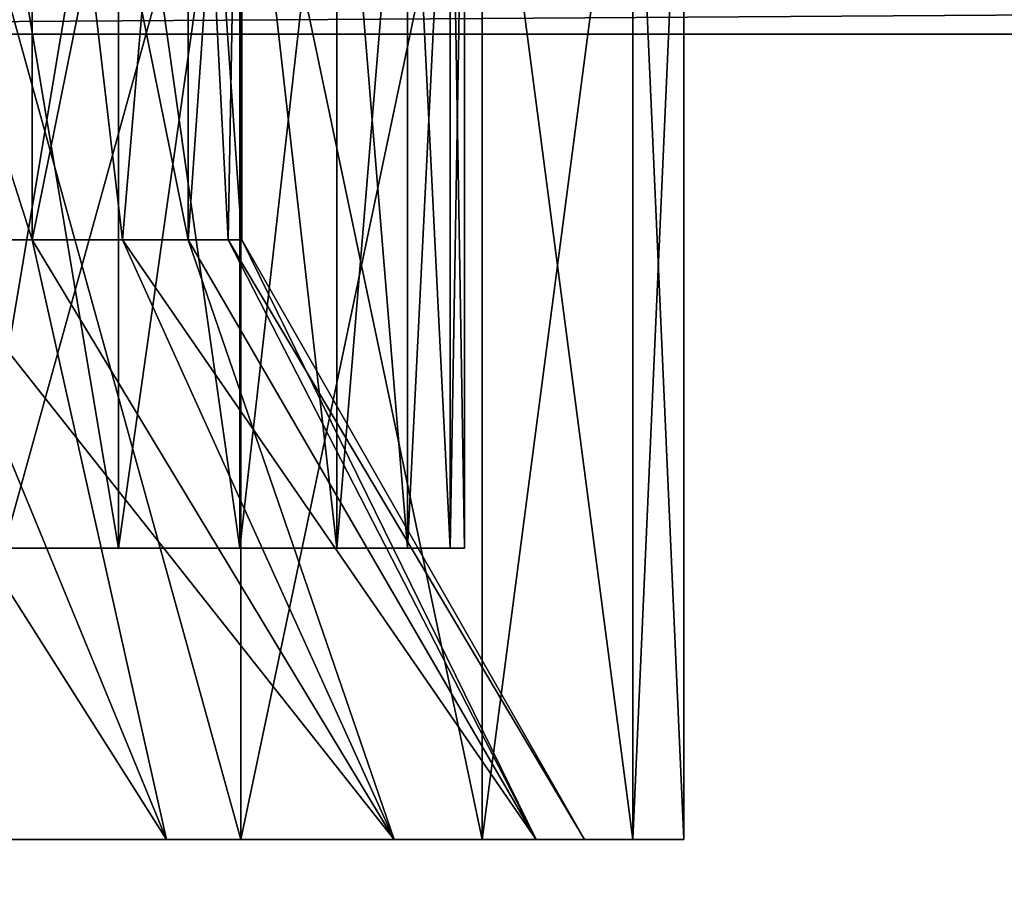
# Model space of a CAD drawing. Extents: x 0 to 500, y -78 to 1006.
# Tile 235 of 256: x 26.4 to 32.15, y 993.44 to 998.48. Entities that reach past the tile are written whole.
import ezdxf

# ---------------------------------------------------------------- set-up
doc = ezdxf.new("R2010")
doc.units = 0
doc.header["$LTSCALE"] = 65.185185
for name, color, linetype in [('17', 7, 'CONTINUOUS'), ('179', 7, 'CONTINUOUS'), ('180', 7, 'CONTINUOUS'), ('181', 7, 'CONTINUOUS'), ('186', 7, 'CONTINUOUS'), ('187', 7, 'CONTINUOUS'), ('19', 7, 'CONTINUOUS'), ('196', 7, 'CONTINUOUS'), ('197', 7, 'CONTINUOUS'), ('24', 7, 'CONTINUOUS'), ('27', 7, 'CONTINUOUS'), ('28', 7, 'CONTINUOUS'), ('4', 7, 'CONTINUOUS'), ('6', 7, 'CONTINUOUS')]:
    doc.layers.add(name, color=color, linetype=linetype)

msp = doc.modelspace()

# ---------------------------------------------------------------- linework, layer by layer
at = {"layer": '17', "color": 7, "linetype": 'CONTINUOUS'}
for points in [[(15, 998.4, 15), (75, 998.4, 15), (75, 998.7902, 14.9616), (15, 998.4, 15)], [(15, 998.4, 15), (75, 998.7902, 14.9616), (15, 998.7902, 14.9616), (15, 998.4, 15)]]:
    msp.add_3dface(points, dxfattribs=at)
at = {"layer": '179', "color": 7, "linetype": 'CONTINUOUS'}
for points in [[(25.8193, 997.2, 5.0424), (25.0424, 997.2, 5.8193), (26.4776, 1001.7, 4.1629), (25.8193, 997.2, 5.0424)], [(26.4776, 1001.7, 4.1629), (25.0424, 997.2, 5.8193), (25.0424, 1001.7, 5.8193), (26.4776, 1001.7, 4.1629)], [(26.4777, 997.2, 4.1629), (25.8193, 997.2, 5.0424), (26.4776, 1001.7, 4.1629), (26.4777, 997.2, 4.1629)], [(27.3881, 1001.7, 2.1693), (26.4777, 997.2, 4.1629), (26.4776, 1001.7, 4.1629), (27.3881, 1001.7, 2.1693)], [(27.0042, 997.2, 3.1987), (26.4777, 997.2, 4.1629), (27.3881, 1001.7, 2.1693), (27.0042, 997.2, 3.1987)], [(27.3881, 997.2, 2.1693), (27.0042, 997.2, 3.1987), (27.3881, 1001.7, 2.1693), (27.3881, 997.2, 2.1693)], [(27.6216, 997.2, 1.0958), (27.3881, 997.2, 2.1693), (27.7, 1001.7), (27.6216, 997.2, 1.0958)], [(27.7, 1001.7), (27.3881, 997.2, 2.1693), (27.3881, 1001.7, 2.1693), (27.7, 1001.7)], [(27.7, 997.2), (27.6216, 997.2, 1.0958), (27.7, 1001.7), (27.7, 997.2)]]:
    msp.add_3dface(points, dxfattribs=at)
at = {"layer": '180', "color": 7, "linetype": 'CONTINUOUS'}
for points in [[(25.8397, 993.7, -8.4603), (27.6947, 993.7, -6.8169), (25.5102, 993.7, -7.9829), (25.8397, 993.7, -8.4603)], [(25.5102, 993.7, -7.9829), (27.6947, 993.7, -6.8169), (27.2606, 993.7, -6.4323), (25.5102, 993.7, -7.9829)], [(27.6947, 993.7, 6.8169), (25.8397, 993.7, 8.4603), (25.5102, 993.7, 7.9829), (27.6947, 993.7, 6.8169)], [(27.2606, 993.7, 6.4323), (27.6947, 993.7, 6.8169), (25.5102, 993.7, 7.9829), (27.2606, 993.7, 6.4323)], [(27.6947, 993.7, -6.8169), (29.1025, 993.7, -4.7774), (27.2606, 993.7, -6.4323), (27.6947, 993.7, -6.8169)], [(27.2606, 993.7, -6.4323), (29.1025, 993.7, -4.7774), (28.5889, 993.7, -4.5078), (27.2606, 993.7, -6.4323)], [(29.1025, 993.7, 4.7774), (27.6947, 993.7, 6.8169), (27.2606, 993.7, 6.4323), (29.1025, 993.7, 4.7774)], [(28.5889, 993.7, 4.5078), (29.1025, 993.7, 4.7774), (27.2606, 993.7, 6.4323), (28.5889, 993.7, 4.5078)], [(29.1025, 993.7, -4.7774), (29.9813, 993.7, -2.4602), (28.5889, 993.7, -4.5078), (29.1025, 993.7, -4.7774)], [(28.5889, 993.7, -4.5078), (29.9813, 993.7, -2.4602), (29.4181, 993.7, -2.3214), (28.5889, 993.7, -4.5078)], [(29.9813, 993.7, 2.4602), (29.1025, 993.7, 4.7774), (28.5889, 993.7, 4.5078), (29.9813, 993.7, 2.4602)], [(29.4181, 993.7, 2.3214), (29.9813, 993.7, 2.4602), (28.5889, 993.7, 4.5078), (29.4181, 993.7, 2.3214)], [(29.9813, 993.7, -2.4602), (30.28, 993.7), (29.4181, 993.7, -2.3214), (29.9813, 993.7, -2.4602)], [(29.4181, 993.7, -2.3214), (30.28, 993.7), (29.7, 993.7), (29.4181, 993.7, -2.3214)], [(29.7, 993.7), (29.9813, 993.7, 2.4602), (29.4181, 993.7, 2.3214), (29.7, 993.7)], [(30.28, 993.7), (29.9813, 993.7, 2.4602), (29.7, 993.7), (30.28, 993.7)]]:
    msp.add_3dface(points, dxfattribs=at)
at = {"layer": '181', "color": 7, "linetype": 'CONTINUOUS'}
for points in [[(25.8397, 993.7, 8.4603), (27.6947, 993.7, 6.8169), (25.8397, 1000.4, 8.4603), (25.8397, 993.7, 8.4603)], [(25.8397, 1000.4, 8.4603), (27.6947, 993.7, 6.8169), (27.6947, 1000.4, 6.8169), (25.8397, 1000.4, 8.4603)], [(27.6947, 993.7, 6.8169), (29.1025, 993.7, 4.7774), (27.6947, 1000.4, 6.8169), (27.6947, 993.7, 6.8169)], [(27.6947, 1000.4, 6.8169), (29.1025, 993.7, 4.7774), (29.1025, 1000.4, 4.7774), (27.6947, 1000.4, 6.8169)], [(29.1025, 993.7, 4.7774), (29.9813, 993.7, 2.4602), (29.1025, 1000.4, 4.7774), (29.1025, 993.7, 4.7774)], [(29.1025, 1000.4, 4.7774), (29.9813, 993.7, 2.4602), (29.9813, 1000.4, 2.4602), (29.1025, 1000.4, 4.7774)], [(29.9813, 993.7, 2.4602), (30.28, 993.7), (29.9813, 1000.4, 2.4602), (29.9813, 993.7, 2.4602)], [(29.9813, 1000.4, 2.4602), (30.28, 993.7), (30.28, 1000.4), (29.9813, 1000.4, 2.4602)]]:
    msp.add_3dface(points, dxfattribs=at)
at = {"layer": '186', "color": 7, "linetype": 'CONTINUOUS'}
for points in [[(26.4776, 1001.7, -4.1629), (25.0424, 1001.7, -5.8193), (26.4777, 997.2, -4.1629), (26.4776, 1001.7, -4.1629)], [(26.4777, 997.2, -4.1629), (25.0424, 1001.7, -5.8193), (25.8193, 997.2, -5.0424), (26.4777, 997.2, -4.1629)], [(27.3881, 1001.7, -2.1693), (26.4776, 1001.7, -4.1629), (27.3881, 997.2, -2.1693), (27.3881, 1001.7, -2.1693)], [(27.3881, 997.2, -2.1693), (26.4776, 1001.7, -4.1629), (27.0042, 997.2, -3.1987), (27.3881, 997.2, -2.1693)], [(27.0042, 997.2, -3.1987), (26.4776, 1001.7, -4.1629), (26.4777, 997.2, -4.1629), (27.0042, 997.2, -3.1987)], [(27.7, 997.2), (27.7, 1001.7), (27.3881, 1001.7, -2.1693), (27.7, 997.2)], [(27.7, 997.2), (27.3881, 1001.7, -2.1693), (27.6216, 997.2, -1.0958), (27.7, 997.2)], [(27.6216, 997.2, -1.0958), (27.3881, 1001.7, -2.1693), (27.3881, 997.2, -2.1693), (27.6216, 997.2, -1.0958)]]:
    msp.add_3dface(points, dxfattribs=at)
at = {"layer": '187', "color": 7, "linetype": 'CONTINUOUS'}
for points in [[(27.6947, 993.7, -6.8169), (25.8397, 993.7, -8.4603), (27.6947, 1000.4, -6.8169), (27.6947, 993.7, -6.8169)], [(25.8397, 993.7, -8.4603), (25.8397, 1000.4, -8.4603), (27.6947, 1000.4, -6.8169), (25.8397, 993.7, -8.4603)], [(29.1025, 993.7, -4.7774), (27.6947, 993.7, -6.8169), (29.1025, 1000.4, -4.7774), (29.1025, 993.7, -4.7774)], [(27.6947, 993.7, -6.8169), (27.6947, 1000.4, -6.8169), (29.1025, 1000.4, -4.7774), (27.6947, 993.7, -6.8169)], [(29.9813, 993.7, -2.4602), (29.1025, 993.7, -4.7774), (29.9813, 1000.4, -2.4602), (29.9813, 993.7, -2.4602)], [(29.1025, 993.7, -4.7774), (29.1025, 1000.4, -4.7774), (29.9813, 1000.4, -2.4602), (29.1025, 993.7, -4.7774)], [(30.28, 993.7), (29.9813, 993.7, -2.4602), (30.28, 1000.4), (30.28, 993.7)], [(30.28, 1000.4), (29.9813, 993.7, -2.4602), (29.9813, 1000.4, -2.4602), (30.28, 1000.4)]]:
    msp.add_3dface(points, dxfattribs=at)
at = {"layer": '19', "color": 7, "linetype": 'CONTINUOUS'}
for points in [[(75, 998.4, -15), (15, 998.4, -15), (15, 998.7902, -14.9616), (75, 998.4, -15)], [(75, 998.7902, -14.9616), (75, 998.4, -15), (15, 998.7902, -14.9616), (75, 998.7902, -14.9616)]]:
    msp.add_3dface(points, dxfattribs=at)
at = {"layer": '196', "color": 7, "linetype": 'CONTINUOUS'}
for points in [[(25.5102, 993.7, -7.9829), (27.2606, 993.7, -6.4323), (25.0424, 997.2, -5.8193), (25.5102, 993.7, -7.9829)], [(27.2606, 993.7, -6.4323), (25.8193, 997.2, -5.0424), (25.0424, 997.2, -5.8193), (27.2606, 993.7, -6.4323)], [(27.2606, 993.7, -6.4323), (28.5889, 993.7, -4.5078), (25.8193, 997.2, -5.0424), (27.2606, 993.7, -6.4323)], [(28.5889, 993.7, -4.5078), (26.4777, 997.2, -4.1629), (25.8193, 997.2, -5.0424), (28.5889, 993.7, -4.5078)], [(28.5889, 993.7, -4.5078), (27.0042, 997.2, -3.1987), (26.4777, 997.2, -4.1629), (28.5889, 993.7, -4.5078)], [(28.5889, 993.7, -4.5078), (29.4181, 993.7, -2.3214), (27.0042, 997.2, -3.1987), (28.5889, 993.7, -4.5078)], [(29.4181, 993.7, -2.3214), (27.3881, 997.2, -2.1693), (27.0042, 997.2, -3.1987), (29.4181, 993.7, -2.3214)], [(29.4181, 993.7, -2.3214), (27.6216, 997.2, -1.0958), (27.3881, 997.2, -2.1693), (29.4181, 993.7, -2.3214)], [(29.7, 993.7), (27.7, 997.2), (27.6216, 997.2, -1.0958), (29.7, 993.7)], [(29.4181, 993.7, -2.3214), (29.7, 993.7), (27.6216, 997.2, -1.0958), (29.4181, 993.7, -2.3214)]]:
    msp.add_3dface(points, dxfattribs=at)
at = {"layer": '197', "color": 7, "linetype": 'CONTINUOUS'}
for points in [[(25.0424, 997.2, 5.8193), (25.8193, 997.2, 5.0424), (27.2606, 993.7, 6.4323), (25.0424, 997.2, 5.8193)], [(25.0424, 997.2, 5.8193), (27.2606, 993.7, 6.4323), (25.5102, 993.7, 7.9829), (25.0424, 997.2, 5.8193)], [(25.8193, 997.2, 5.0424), (26.4777, 997.2, 4.1629), (27.2606, 993.7, 6.4323), (25.8193, 997.2, 5.0424)], [(26.4777, 997.2, 4.1629), (27.0042, 997.2, 3.1987), (28.5889, 993.7, 4.5078), (26.4777, 997.2, 4.1629)], [(26.4777, 997.2, 4.1629), (28.5889, 993.7, 4.5078), (27.2606, 993.7, 6.4323), (26.4777, 997.2, 4.1629)], [(27.0042, 997.2, 3.1987), (27.3881, 997.2, 2.1693), (28.5889, 993.7, 4.5078), (27.0042, 997.2, 3.1987)], [(27.3881, 997.2, 2.1693), (27.6216, 997.2, 1.0958), (29.4181, 993.7, 2.3214), (27.3881, 997.2, 2.1693)], [(27.3881, 997.2, 2.1693), (29.4181, 993.7, 2.3214), (28.5889, 993.7, 4.5078), (27.3881, 997.2, 2.1693)], [(27.6216, 997.2, 1.0958), (27.7, 997.2), (29.4181, 993.7, 2.3214), (27.6216, 997.2, 1.0958)], [(27.7, 997.2), (29.7, 993.7), (29.4181, 993.7, 2.3214), (27.7, 997.2)]]:
    msp.add_3dface(points, dxfattribs=at)
at = {"layer": '24', "color": 7, "linetype": 'CONTINUOUS'}
for points in [[(26.9814, 995.4, -5.6798), (26.143, 995.4, -6.5775), (26.9814, 995.4, 5.6798), (26.9814, 995.4, -5.6798)], [(26.9814, 995.4, 5.6798), (26.143, 995.4, -6.5775), (26.143, 995.4, 6.5775), (26.9814, 995.4, 5.6798)], [(27.6898, 995.4, -4.6763), (26.9814, 995.4, -5.6798), (27.6898, 995.4, 4.6763), (27.6898, 995.4, -4.6763)], [(27.6898, 995.4, 4.6763), (26.9814, 995.4, -5.6798), (26.9814, 995.4, 5.6798), (27.6898, 995.4, 4.6763)], [(28.2549, 995.4, -3.5856), (27.6898, 995.4, -4.6763), (28.2549, 995.4, 3.5856), (28.2549, 995.4, -3.5856)], [(28.2549, 995.4, 3.5856), (27.6898, 995.4, -4.6763), (27.6898, 995.4, 4.6763), (28.2549, 995.4, 3.5856)], [(28.6663, 995.4, -2.4282), (28.2549, 995.4, -3.5856), (28.6663, 995.4, 2.4282), (28.6663, 995.4, -2.4282)], [(28.6663, 995.4, 2.4282), (28.2549, 995.4, -3.5856), (28.2549, 995.4, 3.5856), (28.6663, 995.4, 2.4282)], [(28.9162, 995.4, -1.2255), (28.6663, 995.4, -2.4282), (28.9162, 995.4, 1.2255), (28.9162, 995.4, -1.2255)], [(28.9162, 995.4, 1.2255), (28.6663, 995.4, -2.4282), (28.6663, 995.4, 2.4282), (28.9162, 995.4, 1.2255)], [(29, 995.4), (28.9162, 995.4, -1.2255), (28.9162, 995.4, 1.2255), (29, 995.4)]]:
    msp.add_3dface(points, dxfattribs=at)
at = {"layer": '27', "color": 7, "linetype": 'CONTINUOUS'}
for points in [[(26.143, 1000.4, 6.5775), (26.9814, 1000.4, 5.6798), (26.143, 995.4, 6.5775), (26.143, 1000.4, 6.5775)], [(26.9814, 1000.4, 5.6798), (26.9814, 995.4, 5.6798), (26.143, 995.4, 6.5775), (26.9814, 1000.4, 5.6798)], [(26.9814, 1000.4, 5.6798), (27.6898, 1000.4, 4.6763), (26.9814, 995.4, 5.6798), (26.9814, 1000.4, 5.6798)], [(27.6898, 1000.4, 4.6763), (27.6898, 995.4, 4.6763), (26.9814, 995.4, 5.6798), (27.6898, 1000.4, 4.6763)], [(27.6898, 1000.4, 4.6763), (28.2549, 1000.4, 3.5856), (27.6898, 995.4, 4.6763), (27.6898, 1000.4, 4.6763)], [(28.2549, 1000.4, 3.5856), (28.2549, 995.4, 3.5856), (27.6898, 995.4, 4.6763), (28.2549, 1000.4, 3.5856)], [(28.2549, 1000.4, 3.5856), (28.6663, 1000.4, 2.4282), (28.2549, 995.4, 3.5856), (28.2549, 1000.4, 3.5856)], [(28.6663, 1000.4, 2.4282), (28.6663, 995.4, 2.4282), (28.2549, 995.4, 3.5856), (28.6663, 1000.4, 2.4282)], [(28.6663, 1000.4, 2.4282), (28.9162, 1000.4, 1.2255), (28.6663, 995.4, 2.4282), (28.6663, 1000.4, 2.4282)], [(28.9162, 1000.4, 1.2255), (28.9162, 995.4, 1.2255), (28.6663, 995.4, 2.4282), (28.9162, 1000.4, 1.2255)], [(28.9162, 1000.4, 1.2255), (29, 1000.4), (28.9162, 995.4, 1.2255), (28.9162, 1000.4, 1.2255)], [(29, 1000.4), (29, 995.4), (28.9162, 995.4, 1.2255), (29, 1000.4)]]:
    msp.add_3dface(points, dxfattribs=at)
at = {"layer": '28', "color": 7, "linetype": 'CONTINUOUS'}
for points in [[(26.9814, 1000.4, -5.6798), (26.143, 1000.4, -6.5775), (26.9814, 995.4, -5.6798), (26.9814, 1000.4, -5.6798)], [(26.143, 1000.4, -6.5775), (26.143, 995.4, -6.5775), (26.9814, 995.4, -5.6798), (26.143, 1000.4, -6.5775)], [(27.6898, 1000.4, -4.6763), (26.9814, 1000.4, -5.6798), (27.6898, 995.4, -4.6763), (27.6898, 1000.4, -4.6763)], [(26.9814, 1000.4, -5.6798), (26.9814, 995.4, -5.6798), (27.6898, 995.4, -4.6763), (26.9814, 1000.4, -5.6798)], [(28.2549, 1000.4, -3.5856), (27.6898, 1000.4, -4.6763), (28.2549, 995.4, -3.5856), (28.2549, 1000.4, -3.5856)], [(27.6898, 1000.4, -4.6763), (27.6898, 995.4, -4.6763), (28.2549, 995.4, -3.5856), (27.6898, 1000.4, -4.6763)], [(28.6663, 1000.4, -2.4282), (28.2549, 1000.4, -3.5856), (28.6663, 995.4, -2.4282), (28.6663, 1000.4, -2.4282)], [(28.2549, 1000.4, -3.5856), (28.2549, 995.4, -3.5856), (28.6663, 995.4, -2.4282), (28.2549, 1000.4, -3.5856)], [(28.9162, 1000.4, -1.2255), (28.6663, 1000.4, -2.4282), (28.9162, 995.4, -1.2255), (28.9162, 1000.4, -1.2255)], [(28.6663, 1000.4, -2.4282), (28.6663, 995.4, -2.4282), (28.9162, 995.4, -1.2255), (28.6663, 1000.4, -2.4282)], [(29, 1000.4), (28.9162, 1000.4, -1.2255), (29, 995.4), (29, 1000.4)], [(28.9162, 1000.4, -1.2255), (28.9162, 995.4, -1.2255), (29, 995.4), (28.9162, 1000.4, -1.2255)]]:
    msp.add_3dface(points, dxfattribs=at)
at = {"layer": '4', "color": 7, "linetype": 'CONTINUOUS'}
for points in [[(75, 998.4, -15), (75, 2, -15), (15, 998.4, -15), (75, 998.4, -15)], [(15, 998.4, -15), (75, 2, -15), (15, 2, -15), (15, 998.4, -15)]]:
    msp.add_3dface(points, dxfattribs=at)
at = {"layer": '6', "color": 7, "linetype": 'CONTINUOUS'}
for points in [[(75, 998.4, 15), (15, 998.4, 15), (36.0572, 894.0844, 15), (75, 998.4, 15)], [(15, 998.4, 15), (15, 2, 15), (35.25, 890.2, 15), (15, 998.4, 15)], [(36.0572, 894.0844, 15), (15, 998.4, 15), (35.6116, 892.8305, 15), (36.0572, 894.0844, 15)], [(35.6116, 892.8305, 15), (15, 998.4, 15), (35.3408, 891.5276, 15), (35.6116, 892.8305, 15)], [(35.3408, 891.5276, 15), (15, 998.4, 15), (35.25, 890.2, 15), (35.3408, 891.5276, 15)]]:
    msp.add_3dface(points, dxfattribs=at)

doc.saveas('drawing.dxf')
